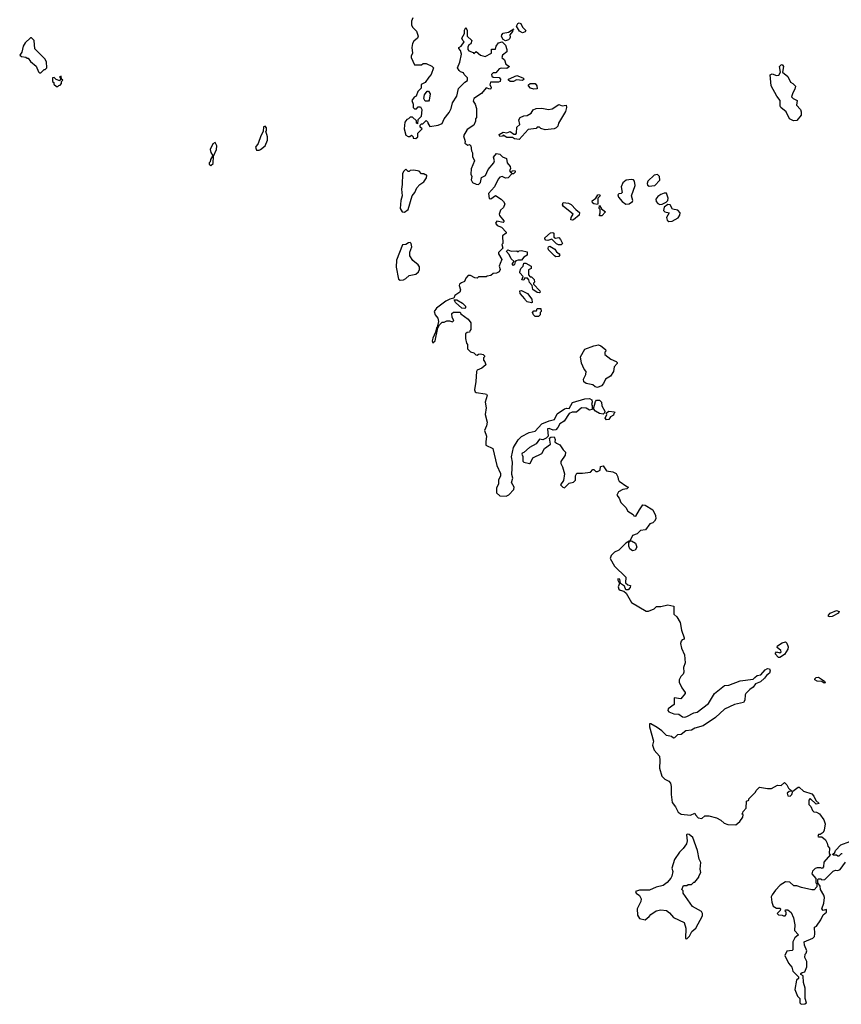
# Model space of a CAD drawing. Extents: x 2789571 to 2951634, y 860514 to 1033803.
# Tile 1 of 102: x 2930670 to 2937916, y 866753 to 875439. Entities that reach past the tile are written whole.
import ezdxf

# ---------------------------------------------------------------- set-up
doc = ezdxf.new("R2010")
doc.units = 0

msp = doc.modelspace()

# ---------------------------------------------------------------- linework, layer by layer
at = {"layer": '0CON05XD'}
for points in [[(2934137.5, 875455), (2934126.7, 875425), (2934126.7, 875395), (2934135, 875372.5), (2934168.3, 875338.3), (2934183.3, 875295), (2934177.5, 875275), (2934145, 875250), (2934135, 875230), (2934127.5, 875195), (2934133.3, 875145), (2934123.6, 875116.4), (2934122.5, 875105), (2934151.7, 875041.7), (2934215, 875040), (2934228.3, 875051.7), (2934255, 875052.5), (2934305, 875030), (2934320, 875015), (2934300, 874955), (2934277, 874933), (2934246.4, 874883.6), (2934211.7, 874868.3), (2934210, 874835), (2934180, 874805), (2934167.5, 874765), (2934150, 874755), (2934127.5, 874725), (2934140, 874695), (2934140, 874665), (2934151.7, 874651.7), (2934168.3, 874651.7), (2934185, 874670), (2934205, 874670), (2934217, 874647), (2934210, 874585), (2934180, 874555), (2934178.3, 874521.7), (2934170, 874525), (2934168.3, 874548.3), (2934135, 874580), (2934115, 874580), (2934100, 874565), (2934085, 874560), (2934067.5, 874535), (2934061.2, 874475), (2934075, 874420), (2934095, 874407.5), (2934111.7, 874408.3), (2934125, 874420), (2934140, 874405), (2934140, 874395), (2934165, 874392.5), (2934180, 874405), (2934181.7, 874438.3), (2934220, 874475), (2934201.7, 874491.7), (2934201.7, 874508.3), (2934215, 874520), (2934225, 874520), (2934255, 874550), (2934270, 874535), (2934270, 874525), (2934288.3, 874498.3), (2934361.7, 874508.3), (2934396.4, 874523.6), (2934412.5, 874565), (2934458.8, 874621.2), (2934476.2, 874655), (2934487.5, 874705), (2934526.7, 874765), (2934539.3, 874830.7), (2934595, 874887.5), (2934618.3, 874901.7), (2934620, 874925), (2934590, 874955), (2934585, 874970), (2934558.3, 874978.3), (2934545, 874990), (2934532.5, 875015), (2934552.5, 875065), (2934566.7, 875135), (2934556.4, 875166.4)], [(2934556.4, 875166.4), (2934542.5, 875185), (2934542.5, 875195), (2934563, 875207), (2934590, 875245), (2934577.5, 875255), (2934570, 875275), (2934591.7, 875318.3), (2934593, 875347), (2934605, 875370), (2934617.5, 875345), (2934617.5, 875295), (2934656.7, 875255), (2934650, 875225), (2934631.7, 875218.3), (2934623, 875197), (2934622.5, 875175), (2934630, 875165), (2934668.3, 875148.3), (2934675, 875140), (2934695, 875160), (2934735, 875127.5), (2934776.4, 875113.6), (2934830, 875145), (2934831.7, 875178.3), (2934865, 875180), (2934873, 875207), (2934892.5, 875235), (2934925, 875242.5), (2934953.6, 875213.6), (2934967.5, 875175), (2934967.5, 875155), (2934927.5, 875125), (2934923.3, 875105), (2934946.7, 875085), (2934957, 875047), (2934990, 875025), (2934965, 875007.5), (2934915, 875012.5), (2934900, 875005), (2934868.3, 874971.7), (2934845, 874970), (2934830, 874955), (2934835, 874940), (2934845, 874932.5), (2934898.3, 874928.3), (2934910, 874915), (2934907.5, 874895), (2934893, 874887), (2934823, 874887), (2934817.5, 874865), (2934827.5, 874845), (2934825, 874830), (2934815, 874827.5), (2934783, 874837), (2934741.7, 874788.3), (2934673.8, 874745), (2934670.7, 874720.7), (2934686.7, 874695), (2934697.5, 874655), (2934700, 874575), (2934690, 874565), (2934690, 874545), (2934675, 874510), (2934615, 874470), (2934583.8, 874415), (2934597.5, 874365), (2934595, 874350), (2934623, 874333), (2934637, 874337), (2934650, 874325), (2934653.6, 874283.6), (2934662.5, 874265), (2934663.6, 874233.6), (2934680, 874195), (2934653, 874123), (2934650, 874075), (2934657.5, 874055), (2934652.5, 874025), (2934663.6, 874003.6), (2934695, 873987.5), (2934715, 873986.7), (2934735, 874002.5), (2934741.7, 874048.3), (2934777.5, 874065), (2934801.7, 874118.3), (2934851.2, 874175), (2934857.5, 874195), (2934850, 874225), (2934875, 874260), (2934905, 874252.5), (2934929.3, 874229.3), (2934963.6, 874213.6), (2934968.8, 874175), (2934996.7, 874145), (2935000, 874125), (2934990, 874105), (2935001.7, 874091.7), (2935008.3, 874091.7), (2935015, 874110), (2935040, 874105), (2935040, 874095), (2935025, 874080), (2935011.7, 874078.3), (2934977, 874043), (2934955, 874042.5), (2934925, 874056.7), (2934905, 874050), (2934888.8, 874031.2), (2934857.5, 873965), (2934803.8, 873905), (2934811.7, 873861.7), (2934825, 873860), (2934867, 873887), (2934917.5, 873855), (2934937.5, 873835), (2934947.5, 873815), (2934938.3, 873781.7), (2934911.7, 873758.3), (2934900, 873725), (2934901.7, 873711.7), (2934940, 873665), (2934940, 873655), (2934935, 873650), (2934878.3, 873661.7), (2934867.5, 873645), (2934880, 873625), (2934919.3, 873609.3), (2934960, 873565), (2934960, 873555), (2934928.3, 873531.7), (2934930, 873465), (2934922.5, 873455), (2934930, 873425), (2934892.5, 873385), (2934892.5, 873375), (2934921.2, 873325), (2934907, 873287), (2934900, 873265), (2934907.5, 873235), (2934900, 873215), (2934875, 873202.5), (2934845, 873200), (2934825, 873182.5), (2934793, 873177), (2934785, 873170), (2934715, 873170), (2934705, 873160), (2934685, 873162.5), (2934645, 873182.5), (2934625, 873182.5), (2934605, 873160), (2934591.7, 873128.3), (2934565, 873118.6), (2934549.2, 873105), (2934546.9, 873095), (2934558.6, 873055), (2934553.1, 873036.9), (2934506.7, 873005), (2934498.3, 872981.7), (2934465, 872973.8), (2934428.8, 872955), (2934345, 872893.1), (2934324.6, 872865), (2934334.4, 872835), (2934358, 872805), (2934363.6, 872776.4), (2934352.5, 872727.5), (2934345, 872720), (2934337, 872683), (2934315, 872630), (2934308.8, 872605), (2934315, 872587.5), (2934335, 872607.5), (2934358.3, 872721.7), (2934371.7, 872748.3), (2934395, 872770), (2934415, 872770), (2934438.3, 872781.7), (2934461.7, 872781.7), (2934487, 872773), (2934500, 872785), (2934483, 872813), (2934481.7, 872848.3), (2934495, 872860), (2934555, 872860), (2934560, 872845), (2934626.4, 872796.4), (2934650, 872765), (2934650, 872705), (2934640, 872695), (2934638.3, 872681.7), (2934615, 872680), (2934601.7, 872668.3), (2934603, 872627), (2934610, 872585), (2934620, 872575), (2934620, 872535), (2934645, 872510), (2934675, 872500), (2934693, 872483), (2934705, 872480), (2934715, 872490), (2934735, 872492.5), (2934757, 872487), (2934770, 872475), (2934770, 872465), (2934760, 872455), (2934760, 872435), (2934771.7, 872421.7), (2934780, 872395), (2934746.1, 872363.9), (2934705, 872346.7), (2934697.5, 872335), (2934693.6, 872246.4), (2934680, 872175), (2934686.4, 872156.4), (2934695, 872150), (2934775, 872140), (2934787.5, 872135), (2934792.5, 872125), (2934774.2, 872065.8), (2934782.9, 872015), (2934774, 871955), (2934792.3, 871887.7), (2934786, 871855), (2934768, 871815), (2934788, 871765), (2934780, 871715), (2934782.5, 871685), (2934842.5, 871655), (2934878.8, 871505), (2934910, 871435), (2934910, 871415), (2934893.8, 871376.2), (2934892, 871345), (2934874.4, 871305.6), (2934874.4, 871264.4), (2934905, 871240), (2934960, 871235), (2934985, 871246.2), (2935027.5, 871295), (2935031.2, 871315), (2935007.5, 871355), (2935020, 871395), (2935011.7, 871428.3), (2935015.8, 871535), (2935007, 871583), (2935024, 871665), (2935066.4, 871733.6), (2935095, 871763.3), (2935162.7, 871797.3), (2935215, 871809.2), (2935275, 871874), (2935339.1, 871900.9), (2935386.9, 871913.1), (2935409.2, 871960.8), (2935474.1, 872005.9), (2935495, 872012.5), (2935515, 872010), (2935546.4, 872063.6), (2935655, 872094), (2935695, 872096.7), (2935716.4, 872086.4), (2935720, 872065), (2935712.5, 872045), (2935720, 872035), (2935720, 872000), (2935695, 871993.3), (2935665, 872011.2), (2935625, 872016), (2935581.7, 871978.3), (2935543.9, 871976.1), (2935515, 871966.2), (2935471.7, 871898.3), (2935432.5, 871875), (2935417, 871843), (2935398.3, 871821.7), (2935375, 871817.5), (2935338.3, 871831.7), (2935325, 871830), (2935330, 871765), (2935313, 871747), (2935285, 871732.5), (2935255, 871737.5), (2935225, 871696.2), (2935165, 871665.8), (2935115, 871620), (2935102.5, 871615), (2935097.5, 871605), (2935106.1, 871586.1), (2935106.4, 871566.4), (2935106.7, 871545), (2935117.5, 871535), (2935165, 871523.8), (2935175, 871530), (2935196.7, 871573.3), (2935275, 871613.3), (2935297.5, 871655), (2935350, 871695), (2935341.7, 871748.3), (2935353, 871757), (2935385, 871760), (2935392.5, 871735), (2935390, 871715), (2935403, 871703), (2935435, 871690), (2935462.5, 871645), (2935482.5, 871625), (2935481.7, 871598.3), (2935443, 871543), (2935442.5, 871525), (2935457.5, 871495), (2935473.6, 871433.6), (2935466.4, 871373.6), (2935440, 871335), (2935460, 871315), (2935475, 871310), (2935515, 871350), (2935555, 871360), (2935571.7, 871378.3), (2935572.5, 871415), (2935585, 871437.5), (2935635, 871437.5), (2935703, 871447), (2935725, 871470), (2935735, 871470), (2935752.5, 871452.5), (2935765, 871453.3), (2935790, 871465), (2935793.6, 871496.4), (2935815, 871502.5), (2935845, 871460), (2935901.7, 871451.7), (2935930, 871435), (2935946.4, 871406.4), (2935946.7, 871385), (2935958.3, 871368.3), (2936025, 871320), (2936040, 871315), (2936025, 871300), (2935990, 871295), (2935952.5, 871275), (2935937.5, 871245), (2935958.3, 871218.3), (2935971.2, 871181.2), (2936015.8, 871135.8), (2936034.4, 871104.4), (2936080, 871075), (2936085, 871062.5), (2936105, 871060), (2936135.8, 871114.2), (2936165, 871160), (2936185, 871156), (2936255, 871116), (2936277.1, 871065), (2936279.4, 871035), (2936270, 871015), (2936255, 871000.8), (2936228.8, 870991.2), (2936190.5, 870939.6), (2936146.1, 870933.9), (2936115, 870902.5), (2936075, 870887.5), (2936050, 870840), (2936065, 870842.5), (2936100.7, 870820.7), (2936113.3, 870785), (2936099.5, 870760.4), (2936075, 870753.3), (2936050.6, 870770.6), (2936041.2, 870795), (2936041.7, 870828.3), (2936050, 870835), (2936045, 870840), (2936015, 870820), (2935955, 870760), (2935915, 870742.5), (2935887, 870713), (2935876.7, 870685), (2935915, 870617.5), (2936015, 870520), (2936011.7, 870471.7), (2936033, 870453), (2936057, 870447), (2936055, 870430), (2936035, 870410), (2936015, 870410), (2936003, 870443), (2935970, 870465), (2935962.5, 870505), (2935945, 870507.5), (2935944, 870495), (2935960, 870465), (2935948.8, 870435), (2935954, 870415), (2935965, 870406.2), (2935997.5, 870397.5), (2936020, 870380), (2936065, 870297.5), (2936195, 870220), (2936215, 870220), (2936265, 870242.5), (2936286.7, 870263.3), (2936323, 870263), (2936385, 870277.5), (2936440, 870265), (2936440, 870195), (2936465, 870170), (2936495, 870120), (2936506.7, 870055), (2936530, 869985), (2936530, 869975), (2936511.7, 869968.3), (2936503, 869957), (2936497.5, 869935), (2936506.7, 869895), (2936533.3, 869835), (2936538, 869765), (2936523.8, 869723.8), (2936526.4, 869683.6), (2936520, 869665), (2936500, 869645), (2936487.5, 869615), (2936487.5, 869595), (2936510, 869545), (2936540, 869505), (2936540, 869495), (2936501.7, 869448.3), (2936441.7, 869458.3), (2936441.7, 869398.3), (2936389.5, 869360.4), (2936386.2, 869345), (2936395, 869334), (2936440, 869315), (2936483.3, 869313.3), (2936515, 869290), (2936535, 869286.2), (2936555, 869292), (2936615, 869323.8), (2936645, 869331.2), (2936745, 869406.2), (2936796.7, 869495), (2936885, 869566.2), (2936925, 869570), (2937025, 869605.8), (2937138.3, 869621.7), (2937154.2, 869635), (2937175, 869652.9), (2937205, 869660), (2937243.8, 869705), (2937265, 869716.7), (2937283.6, 869713.6), (2937289.2, 869695), (2937284.2, 869675.8), (2937255.8, 869654.2), (2937239.7, 869630.3), (2937203.1, 869596.9), (2937160, 869580), (2937138, 869552), (2937108.7, 869531.3), (2937074.6, 869495.4), (2937067.6, 869482.4), (2937066, 869435), (2937055, 869416.2), (2936975, 869398), (2936885, 869357.1), (2936807.1, 869282.9), (2936698.9, 869211.1), (2936625, 869190), (2936595, 869170.9), (2936545.3, 869164.7), (2936505, 869134.2), (2936470.5, 869129.6), (2936446.1, 869103.9), (2936435, 869102.5), (2936420, 869115), (2936375, 869123.3), (2936333.3, 869165), (2936291.2, 869195), (2936235, 869228.8), (2936225, 869226.7), (2936225, 869200), (2936258.6, 869075), (2936251.7, 869038.3)], [(2934955, 875253.8), (2934933, 875263), (2934918.3, 875291.7), (2934922.5, 875305), (2934935, 875320), (2934981.7, 875328.3), (2935028.3, 875358.3), (2935020, 875350), (2935017.5, 875335), (2934993, 875307), (2934996.2, 875285), (2934990.5, 875269.5), (2934980, 875260), (2934955, 875253.8)], [(2935105, 875323.3), (2935077, 875337), (2935052.5, 875382.5), (2935063.8, 875405), (2935075, 875412), (2935091.2, 875405), (2935103.9, 875373.9), (2935132.5, 875345), (2935128.3, 875331.7), (2935105, 875323.3)], [(2930855, 874970), (2930885, 875000), (2930895, 875000), (2930910, 875015), (2930906.4, 875066.4), (2930893, 875093), (2930803, 875183), (2930796.4, 875256.4), (2930775, 875280), (2930765, 875280), (2930717.5, 875235), (2930700, 875205), (2930688.8, 875151.2), (2930670, 875125), (2930685, 875113.3), (2930725, 875110), (2930735, 875100), (2930745, 875100), (2930765, 875070), (2930815, 875030), (2930835, 874980), (2930845, 874970), (2930855, 874970)], [(2937495, 874547.5), (2937460, 874565), (2937430, 874625), (2937382.5, 874665), (2937377.5, 874675), (2937377, 874727), (2937347.5, 874765), (2937297.5, 874855), (2937288.3, 874951.7), (2937305, 874962.5), (2937345, 874947.5), (2937365, 874950), (2937380, 874975), (2937371.2, 875025), (2937385, 875040), (2937395, 875042.5), (2937406.1, 875026.1), (2937397.5, 874977.5), (2937445, 874937.5), (2937467, 874887), (2937490, 874875), (2937511.7, 874851.7), (2937507.5, 874825), (2937490, 874795), (2937478.3, 874758.3), (2937493, 874743), (2937527, 874727), (2937520, 874685), (2937556.1, 874646.1), (2937562.5, 874625), (2937561.7, 874598.3), (2937525, 874550), (2937495, 874547.5)], [(2931005, 874850), (2931015, 874860), (2931028.3, 874861.7), (2931040, 874875), (2931040, 874895), (2931050, 874905), (2931040, 874915), (2931035, 874940), (2931020, 874935), (2931030, 874925), (2931025, 874900), (2930991.7, 874911.7), (2930975, 874930), (2930960, 874925), (2930960, 874895), (2930970, 874885), (2930971.7, 874871.7), (2930995, 874850), (2931005, 874850)], [(2934995, 874892.5), (2934980, 874905), (2934980, 874915), (2935055, 874947.5), (2935107, 874927), (2935120, 874915), (2935105, 874903.3), (2935050.7, 874909.3), (2935025, 874893.3), (2934995, 874892.5)], [(2935205, 874826.7), (2935176.4, 874836.4), (2935157.5, 874855), (2935157.5, 874865), (2935173.3, 874876.7), (2935215, 874876.7), (2935231.2, 874855), (2935235, 874830), (2935205, 874826.7)], [(2934275, 874720), (2934245, 874720), (2934233.8, 874745), (2934240, 874775), (2934265, 874810), (2934275, 874810), (2934290, 874785), (2934281.7, 874728.3), (2934275, 874720)], [(2935075, 874382.5), (2935035, 874387.5), (2935015, 874400), (2934965, 874400), (2934935, 874420), (2934927, 874413), (2934905, 874410), (2934900, 874425), (2934933, 874447), (2934965, 874440), (2934995, 874452.5), (2935028.3, 874428.3), (2935045, 874430), (2935051.7, 874438.3), (2935055, 874490), (2935080, 874515), (2935073.3, 874555), (2935085, 874577.5), (2935115, 874590), (2935146.1, 874593.9), (2935180, 874615), (2935197.5, 874645), (2935223.9, 874656.1), (2935275, 874657.5), (2935335, 874646.7), (2935365, 874653.3), (2935425, 874690), (2935455, 874680), (2935490, 874685), (2935492.5, 874665), (2935485, 874630), (2935423, 874527), (2935415, 874500), (2935400, 874485), (2935385, 874477.5), (2935305, 874467.5), (2935265, 874480), (2935255, 874490), (2935235, 874490), (2935225, 874480), (2935155, 874470), (2935075, 874382.5)], [(2932783, 874287), (2932795, 874293.3), (2932835, 874327.5), (2932855.8, 874375), (2932855.9, 874405.9), (2932840, 874455), (2932847, 874463), (2932847.5, 874485), (2932835, 874500), (2932820, 874495), (2932817, 874453), (2932796.7, 874415), (2932773.6, 874346.4), (2932750, 874315), (2932758.3, 874288.3), (2932783, 874287)], [(2932355, 874152.5), (2932375, 874170), (2932380, 874235), (2932406, 874295), (2932408.8, 874325), (2932395, 874356.7), (2932372.5, 874345), (2932350, 874295), (2932356.4, 874266.4), (2932370, 874245), (2932370, 874235), (2932353, 874207), (2932350, 874185), (2932340, 874175), (2932340, 874165), (2932355, 874152.5)], [(2934065, 873741.2), (2934096, 873765), (2934131.2, 873885), (2934155, 873913.3), (2934173.9, 873956.1), (2934200, 873985), (2934235, 874010), (2934257.5, 874045), (2934260, 874065), (2934255, 874070), (2934245, 874070), (2934235, 874080), (2934215, 874080), (2934191.7, 874101.7), (2934145, 874112.5), (2934115, 874110), (2934105, 874100), (2934095, 874100), (2934075, 874120), (2934055, 874100), (2934045, 874080), (2934043.6, 873986.4), (2934036.7, 873945), (2934042.5, 873885), (2934030, 873845), (2934026.7, 873775), (2934043.6, 873743.6), (2934065, 873741.2)], [(2936221.6, 873971.6), (2936245, 873974), (2936272.1, 873977.9), (2936315.9, 874024.1), (2936311.9, 874055), (2936295, 874072.9), (2936265, 874068.8), (2936210.3, 874015), (2936202.7, 873995), (2936208.1, 873978.1), (2936221.6, 873971.6)], [(2936015, 873812), (2936045, 873814), (2936075.6, 873835), (2936078.9, 873845), (2936066.4, 873885), (2936098, 873975), (2936092.1, 874015), (2936083.1, 874025), (2936065, 874030.7), (2936017.9, 874022.1), (2935989.4, 874000.6), (2935973.5, 873965), (2935982.7, 873915), (2935975, 873905.6), (2935955, 873903.5), (2935944.6, 873895), (2935951.4, 873875), (2935982.9, 873835), (2936015, 873812)], [(2935765, 873810), (2935732.5, 873815), (2935722.5, 873825), (2935718.3, 873841.7), (2935752.5, 873865), (2935770, 873895), (2935785, 873897.5), (2935790, 873885), (2935770, 873865), (2935770, 873815), (2935765, 873810)], [(2936315, 873810.2), (2936335, 873812.5), (2936371.2, 873828.8), (2936386.5, 873845), (2936390, 873865), (2936375, 873907.9), (2936355, 873909.3), (2936323.2, 873896.8), (2936299.3, 873880.7), (2936281.1, 873855), (2936284.2, 873835), (2936298.1, 873818.1), (2936315, 873810.2)], [(2935545, 873670), (2935530, 873675), (2935532.5, 873695), (2935552.5, 873725), (2935465, 873790), (2935457.5, 873805), (2935463, 873827), (2935509.3, 873819.3), (2935535, 873807.5), (2935574, 873764), (2935608.3, 873738.3), (2935603.8, 873715), (2935555, 873674), (2935545, 873670)], [(2935805, 873710), (2935785, 873710), (2935782.5, 873715), (2935790, 873735), (2935790, 873765), (2935780, 873775), (2935785, 873800), (2935801.7, 873771.7), (2935837.5, 873745), (2935805, 873710)], [(2936395, 873660), (2936425, 873662.2), (2936477.9, 873692.1), (2936493.1, 873715), (2936494, 873735), (2936475, 873758.3), (2936428.3, 873768.3), (2936405.9, 873805.9), (2936385, 873808.6), (2936354, 873785), (2936347.2, 873757.2), (2936358.6, 873745), (2936396.7, 873735), (2936373.4, 873695), (2936379.6, 873669.6), (2936395, 873660)], [(2935445, 873452.5), (2935423, 873453), (2935403, 873463), (2935361.7, 873501.7), (2935328.8, 873491.2), (2935310, 873495), (2935300, 873505), (2935302.5, 873515), (2935351.7, 873558.3), (2935371.7, 873561.7), (2935380, 873555), (2935381.7, 873521.7), (2935395, 873512.5), (2935425, 873516.7), (2935440.7, 873500.7), (2935457.5, 873465), (2935445, 873452.5)], [(2934025, 873140), (2934055, 873144), (2934076.7, 873155), (2934105, 873183.3), (2934165, 873193.3), (2934187.5, 873215), (2934196.7, 873235), (2934195, 873260), (2934185, 873277.5), (2934136.1, 873316.1), (2934111.2, 873355), (2934110.7, 873389.3), (2934128, 873435), (2934123.9, 873463.9), (2934115, 873473.3), (2934098.3, 873471.7), (2934075, 873456.7), (2934045, 873452.5), (2933992.3, 873317.7), (2933988.8, 873255), (2934011.2, 873151.2), (2934025, 873140)], [(2935025, 873270), (2935012.5, 873285), (2935030, 873305), (2935005, 873330), (2934987, 873367), (2934963, 873393), (2934965, 873400), (2934975, 873407.5), (2935005, 873397.5), (2935055, 873400), (2935065, 873390), (2935075, 873400), (2935095, 873402.5), (2935145, 873390), (2935145, 873362.5), (2935116.1, 873343.9), (2935095, 873317.5), (2935065, 873318.8), (2935047, 873313), (2935038.3, 873301.7), (2935035, 873280), (2935025, 873270)], [(2935398.3, 873348.3), (2935387, 873357), (2935335, 873410), (2935330, 873425), (2935333.6, 873436.4), (2935345, 873440), (2935390, 873415), (2935405, 873390), (2935427.5, 873375), (2935432.5, 873365), (2935425, 873350), (2935398.3, 873348.3)], [(2935255, 873030), (2935233.3, 873033.3), (2935195, 873060), (2935190, 873095), (2935165, 873120), (2935160, 873145), (2935148.3, 873158.3), (2935121.7, 873158.3), (2935115, 873140), (2935100, 873145), (2935110, 873175), (2935080, 873205), (2935080, 873215), (2935090, 873245), (2935110, 873265), (2935115, 873290), (2935135, 873292.5), (2935180, 873265), (2935180, 873245), (2935158.3, 873231.7), (2935158.3, 873188.3), (2935171.7, 873171.7), (2935185, 873170), (2935208.3, 873148.3), (2935210, 873125), (2935200, 873115), (2935200, 873105), (2935258.3, 873048.3), (2935260, 873035), (2935255, 873030)], [(2935185, 872940), (2935145, 872950), (2935130, 872965), (2935126.4, 872976.4), (2935083.9, 873023.9), (2935081.7, 873048.3), (2935095, 873050), (2935147.5, 873025), (2935187.5, 872975), (2935190, 872945), (2935185, 872940)], [(2934595, 872892.5), (2934570, 872895), (2934512.5, 872945), (2934501.7, 872968.3), (2934525, 872967.5), (2934575, 872937.5), (2934601.7, 872911.7), (2934601.7, 872898.3), (2934595, 872892.5)], [(2935245, 872820), (2935215, 872820), (2935200, 872835), (2935192.5, 872857.5), (2935205, 872870), (2935228.3, 872871.7), (2935235, 872890), (2935265, 872890), (2935270, 872865), (2935260, 872855), (2935260, 872835), (2935245, 872820)], [(2935765, 872194.3), (2935745, 872199.2), (2935725, 872218), (2935665, 872230), (2935644.1, 872244.1), (2935641.7, 872268.3), (2935661.7, 872308.3), (2935666.7, 872335), (2935647.5, 872355), (2935625, 872410), (2935616.7, 872465), (2935655, 872532), (2935735, 872563.3), (2935775, 872570), (2935795, 872562.5), (2935835, 872530), (2935840, 872515), (2935830, 872505), (2935830, 872485), (2935883, 872443), (2935930, 872425), (2935940, 872415), (2935940, 872405), (2935913, 872377), (2935907.5, 872335), (2935880, 872295), (2935835, 872266.7), (2935818.9, 872231.1), (2935800.6, 872209.4), (2935765, 872194.3)], [(2935815, 871960), (2935785, 871963.8), (2935747.5, 871985), (2935730, 872005), (2935748.3, 872071.7), (2935758.3, 872081.7), (2935785, 872082.5), (2935802.5, 872065), (2935803.6, 872033.6), (2935830, 871985), (2935828.3, 871971.7), (2935815, 871960)], [(2935845, 871910), (2935832.5, 871925), (2935847.5, 871955), (2935841.7, 871968.3), (2935865, 871986.7), (2935915, 871980), (2935920, 871975), (2935910, 871965), (2935908.3, 871951.7), (2935880, 871935), (2935865, 871912.5), (2935845, 871910)], [(2937815, 870170), (2937802.5, 870175), (2937802.5, 870185), (2937817.5, 870205), (2937875, 870227.5), (2937898.3, 870218.3), (2937890, 870205), (2937835, 870173.8), (2937815, 870170)], [(2937375, 869812.5), (2937363.6, 869813.6), (2937333.8, 869843.8), (2937345, 869862.5), (2937375, 869852.5), (2937386.7, 869863.3), (2937382.5, 869875), (2937351.2, 869901.2), (2937353.3, 869915), (2937395, 869943.3), (2937425, 869950), (2937435, 869940), (2937446.1, 869906.1), (2937443.3, 869885), (2937415, 869840), (2937375, 869812.5)], [(2937765, 869587.5), (2937745, 869600), (2937704.3, 869604.3), (2937682.5, 869615), (2937682.5, 869625), (2937694.3, 869635.7), (2937715, 869640), (2937766.7, 869605), (2937775, 869590), (2937765, 869587.5)], [(2936251.7, 869038.3), (2936264.2, 868995), (2936312, 868942), (2936316.2, 868905), (2936311.4, 868835), (2936333.8, 868765), (2936359.5, 868739.6), (2936395, 868722.5), (2936408.8, 868705), (2936416.2, 868675), (2936416.2, 868605), (2936425, 868532.5), (2936453.8, 868495), (2936477.7, 868447.7), (2936505, 868431.2), (2936585, 868423.3), (2936625, 868440), (2936630, 868425), (2936655, 868397.5), (2936685, 868392.5), (2936713, 868417), (2936746.4, 868416.4), (2936815, 868397.5), (2936855, 868377.5), (2936881.7, 868351.7), (2936915, 868340), (2936985, 868337.5), (2937022.5, 868365), (2937047.5, 868405), (2937050, 868425), (2937040, 868435), (2937048.3, 868441.7), (2937050, 868455), (2937077, 868483), (2937080, 868545), (2937100, 868555), (2937100, 868565), (2937160, 868625), (2937165, 868640), (2937195, 868670), (2937265, 868657.5), (2937301.7, 868658.3), (2937353, 868687), (2937387, 868683), (2937415, 868710), (2937435, 868690), (2937450.7, 868660.7), (2937480, 868635), (2937455, 868630), (2937440, 868615), (2937445, 868592.5), (2937465, 868590), (2937480, 868605), (2937490, 868635), (2937535, 868670), (2937545, 868670), (2937583, 868633), (2937655, 868610), (2937675, 868590), (2937691.7, 868551.7), (2937720, 868525), (2937695, 868520), (2937641.7, 868568.3), (2937630, 868555), (2937630, 868515), (2937648.3, 868498.3), (2937661.7, 868461.7), (2937675, 868450), (2937697, 868447), (2937725, 868432.5), (2937761.7, 868381.7), (2937772.5, 868345), (2937765, 868290), (2937755, 868270), (2937728.3, 868251.7), (2937715, 868250), (2937710, 868235), (2937715, 868230), (2937745, 868230), (2937776.7, 868205), (2937792.5, 868175), (2937798.3, 868148.3), (2937811.7, 868131.7), (2937810, 868085), (2937820, 868075), (2937763, 868007), (2937760, 867965), (2937748.3, 867951.7), (2937735, 867957.5), (2937703, 867957), (2937685, 867950), (2937663, 867927), (2937657.5, 867905), (2937691.7, 867861.7), (2937692.5, 867825), (2937700, 867815), (2937701.7, 867788.3), (2937675.9, 867764.1), (2937655, 867763.8), (2937565, 867782.5), (2937525, 867797.5), (2937498.3, 867798.3), (2937461.7, 867831.7), (2937425, 867832.5), (2937377, 867803), (2937335, 867760), (2937305, 867720), (2937298.3, 867701.7), (2937303.3, 867655), (2937315, 867620), (2937345, 867600), (2937375, 867600), (2937380, 867595), (2937378.3, 867581.7), (2937350, 867555), (2937361.7, 867541.7), (2937395, 867540), (2937405, 867532.5), (2937420, 867535), (2937430, 867545), (2937430, 867565), (2937420, 867575), (2937422.5, 867587.5), (2937445, 867586.7), (2937473, 867563), (2937493.8, 867515), (2937507.5, 867455), (2937502.5, 867405), (2937540, 867365), (2937505, 867340), (2937487.5, 867305), (2937490, 867235), (2937481.7, 867228.3), (2937435, 867222.5), (2937417.5, 867185), (2937450, 867115), (2937480.7, 867080.7), (2937490, 867045), (2937540, 866995), (2937538.3, 866981.7), (2937520, 866965), (2937507.5, 866885), (2937530, 866825), (2937550, 866805), (2937550, 866765), (2937563.3, 866753.3), (2937595, 866756.7), (2937608.8, 866765), (2937597.5, 866805), (2937598.8, 866895), (2937583.3, 866945), (2937580, 867005), (2937560, 867015), (2937560, 867025), (2937570, 867035), (2937595, 867040), (2937612.5, 867085), (2937611.7, 867131.7), (2937593.3, 867165), (2937597.5, 867195), (2937607.5, 867205), (2937612.5, 867225), (2937592.5, 867275), (2937590, 867305), (2937665, 867337.5), (2937678.3, 867351.7), (2937683.3, 867375), (2937680, 867435), (2937696.1, 867443.9), (2937735, 867500), (2937756.1, 867543.9), (2937787, 867567), (2937785, 867590), (2937755, 867580), (2937743.3, 867595), (2937763.3, 867645), (2937766.7, 867695), (2937762.5, 867715), (2937732.5, 867765), (2937730, 867795), (2937710, 867825), (2937710, 867855), (2937715, 867860), (2937735, 867860), (2937745, 867850), (2937770, 867855), (2937845, 867927.5), (2937865, 867937.5), (2937885, 867932.5), (2937905, 867942.5), (2937951.7, 868008.3)], [(2936555, 867330), (2936577.5, 867355), (2936597.5, 867395), (2936632.5, 867425), (2936693.3, 867535), (2936693.3, 867555), (2936683, 867573), (2936605, 867617.5), (2936520, 867735), (2936520, 867755), (2936510, 867765), (2936525, 867800), (2936555, 867800), (2936565, 867810), (2936595, 867810), (2936615, 867830), (2936625, 867830), (2936660, 867875), (2936660, 867885), (2936677.5, 867915), (2936672.5, 867945), (2936677.5, 868005), (2936662.5, 868035), (2936649.3, 868109.3), (2936605.6, 868225), (2936575, 868250), (2936556.4, 868253.6), (2936550.8, 868249.2), (2936555.6, 868195), (2936550.3, 868169.7), (2936522, 868128), (2936488, 868095), (2936445, 868030), (2936422.5, 867955), (2936430, 867925), (2936421.2, 867885), (2936413.3, 867865), (2936381.7, 867828.3), (2936345, 867800), (2936283.8, 867786.2), (2936225, 867760), (2936135, 867758.8), (2936102.5, 867747.5), (2936107.5, 867735), (2936135, 867712.5), (2936151.2, 867685), (2936148.8, 867661.2), (2936116.2, 867595), (2936119.3, 867539.3), (2936135, 867510), (2936185, 867500), (2936221.7, 867528.3), (2936235, 867546.2), (2936283.1, 867576.9), (2936325, 867585.7), (2936375, 867580), (2936401.2, 867561.2), (2936435, 867520), (2936531.2, 867475), (2936546.2, 867425), (2936542.5, 867335), (2936555, 867330)], [(2937925, 868080), (2937915, 868080), (2937895, 868060), (2937885, 868060), (2937875, 868070), (2937845, 868070), (2937841.7, 868078.3), (2937858.3, 868091.7), (2937865, 868110), (2937910.7, 868159.3), (2937990.7, 868189.3)]]:
    msp.add_lwpolyline(points, dxfattribs=at)

doc.saveas('drawing.dxf')
